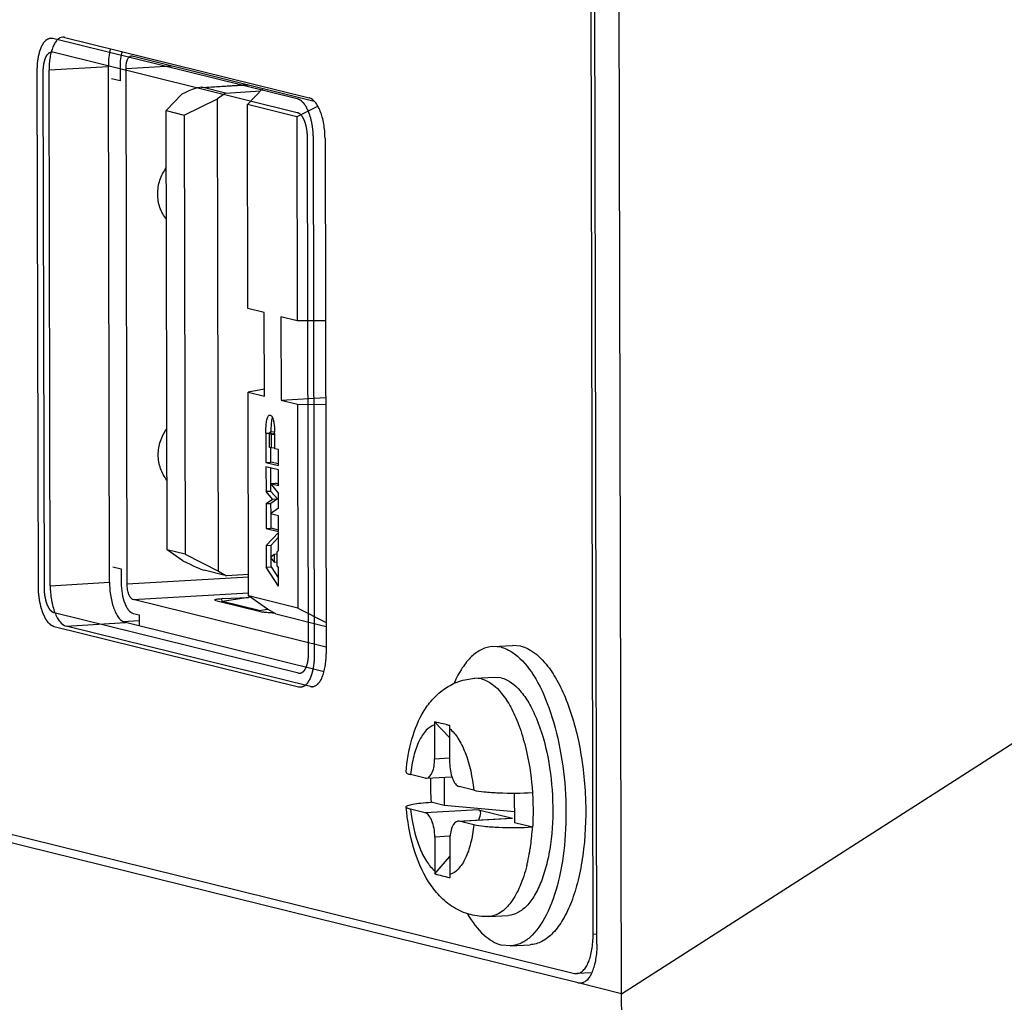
# Model space of a CAD drawing. Header units: millimetres. Extents: x 0 to 2731, y -3524 to -2222.
# Tile 106 of 221: x 1471 to 1493, y -2603 to -2581. Entities that reach past the tile are written whole.
import ezdxf

# ---------------------------------------------------------------- set-up
doc = ezdxf.new("R2010")
doc.units = ezdxf.units.MM
doc.header["$LTSCALE"] = 46.255
doc.layers.add('00_COMPONENTS', color=7, linetype='CONTINUOUS')

msp = doc.modelspace()

# ---------------------------------------------------------------- linework, layer by layer
at = {"layer": '00_COMPONENTS', "color": 7}
for p, q in [((1484.326, -2602.895), (1483.933, -2425.161)), ((1483.765, -2601.764), (1483.377, -2426.016)), ((1483.679, -2601.545), (1483.291, -2426.194)), ((1471.611, -2581.062), (1477.193, -2582.441)), ((1473.147, -2581.486), (1477.31, -2582.515)), ((1472.633, -2593.502), (1472.607, -2581.726)), ((1471.279, -2593.581), (1471.253, -2581.805)), ((1472.873, -2581.736), (1472.874, -2582.054)), ((1473.036, -2593.546), (1473.01, -2581.77)), ((1472.874, -2582.054), (1472.682, -2582.007)), ((1474.724, -2582.202), (1475.79, -2582.139)), ((1473.928, -2582.732), (1474.282, -2582.36)), ((1475.285, -2582.332), (1474.769, -2582.205)), ((1475.285, -2582.332), (1475.098, -2582.462)), ((1475.285, -2582.332), (1476.079, -2582.285)), ((1475.784, -2582.595), (1476.136, -2582.225)), ((1474.341, -2582.834), (1475.098, -2582.462)), ((1475.121, -2593.245), (1475.098, -2582.462)), ((1476.911, -2582.874), (1475.784, -2582.595)), ((1475.795, -2587.252), (1475.784, -2582.595)), ((1477.396, -2582.635), (1476.911, -2582.874)), ((1473.928, -2582.732), (1474.341, -2582.834)), ((1473.95, -2592.761), (1473.928, -2582.732)), ((1474.341, -2582.834), (1474.363, -2592.863)), ((1476.911, -2582.874), (1476.922, -2587.53)), ((1477.556, -2583.362), (1477.582, -2595.138)), ((1476.169, -2587.345), (1475.795, -2587.252)), ((1476.173, -2589.251), (1476.169, -2587.345)), ((1476.922, -2587.53), (1476.547, -2587.438)), ((1476.547, -2587.438), (1476.552, -2589.344)), ((1477.565, -2587.535), (1476.922, -2587.53)), ((1476.173, -2589.093), (1475.799, -2589.159)), ((1475.799, -2589.159), (1476.173, -2589.251)), ((1475.809, -2593.815), (1475.799, -2589.159)), ((1476.552, -2589.344), (1477.569, -2589.285)), ((1476.552, -2589.344), (1476.926, -2589.437)), ((1476.926, -2589.437), (1477.569, -2589.441)), ((1476.926, -2589.437), (1476.936, -2594.094)), ((1476.205, -2590.099), (1476.207, -2590.764)), ((1476.285, -2590.422), (1476.285, -2590.118)), ((1476.405, -2590.068), (1476.303, -2590.074)), ((1476.306, -2590.075), (1476.303, -2590.075)), ((1476.327, -2590.129), (1476.328, -2590.432)), ((1476.407, -2590.452), (1476.406, -2590.148)), ((1476.328, -2590.432), (1476.285, -2590.422)), ((1476.319, -2590.758), (1476.319, -2590.432)), ((1476.328, -2590.432), (1476.405, -2590.428)), ((1476.49, -2590.473), (1476.407, -2590.452)), ((1476.49, -2590.835), (1476.49, -2590.473)), ((1476.207, -2590.764), (1476.319, -2590.758)), ((1476.207, -2590.764), (1476.49, -2590.835)), ((1476.491, -2590.933), (1476.207, -2590.863)), ((1476.207, -2590.863), (1476.208, -2591.432)), ((1476.49, -2590.8), (1476.319, -2590.758)), ((1476.321, -2591.248), (1476.32, -2590.891)), ((1476.491, -2591.293), (1476.491, -2590.933)), ((1476.308, -2591.248), (1476.421, -2591.241)), ((1476.308, -2591.248), (1476.492, -2591.472)), ((1476.308, -2591.248), (1476.491, -2591.293)), ((1476.321, -2591.426), (1476.321, -2591.263)), ((1476.491, -2591.259), (1476.421, -2591.241)), ((1476.321, -2591.426), (1476.208, -2591.432)), ((1476.355, -2591.606), (1476.208, -2591.432)), ((1476.209, -2591.706), (1476.355, -2591.606)), ((1476.321, -2591.426), (1476.468, -2591.599)), ((1476.468, -2591.599), (1476.321, -2591.7)), ((1476.355, -2591.606), (1476.468, -2591.599)), ((1476.493, -2591.807), (1476.492, -2591.472)), ((1476.209, -2591.706), (1476.321, -2591.7)), ((1476.209, -2591.706), (1476.21, -2592.276)), ((1476.493, -2591.807), (1476.31, -2591.94)), ((1476.322, -2591.931), (1476.321, -2591.7)), ((1476.493, -2591.985), (1476.31, -2591.94)), ((1476.323, -2592.269), (1476.322, -2591.94)), ((1476.494, -2592.346), (1476.493, -2591.985)), ((1476.21, -2592.276), (1476.323, -2592.269)), ((1476.21, -2592.276), (1476.494, -2592.346)), ((1476.494, -2592.311), (1476.323, -2592.269)), ((1476.211, -2592.66), (1476.494, -2592.366)), ((1476.494, -2592.476), (1476.324, -2592.653)), ((1476.495, -2592.778), (1476.494, -2592.366)), ((1476.211, -2592.66), (1476.324, -2592.653)), ((1476.211, -2592.66), (1476.212, -2593.155)), ((1476.324, -2592.923), (1476.324, -2592.653)), ((1474.305, -2593.009), (1473.95, -2592.761)), ((1474.363, -2592.863), (1473.95, -2592.761)), ((1474.363, -2592.863), (1475.121, -2593.245)), ((1476.393, -2592.865), (1476.312, -2592.934)), ((1476.312, -2592.934), (1476.394, -2593.042)), ((1476.325, -2593.148), (1476.324, -2592.95)), ((1476.465, -2592.86), (1476.393, -2592.865)), ((1476.393, -2592.865), (1476.394, -2593.042)), ((1476.495, -2592.778), (1476.465, -2592.804)), ((1476.465, -2593.136), (1476.465, -2592.804)), ((1472.706, -2593.147), (1472.899, -2593.195)), ((1472.899, -2593.195), (1472.899, -2593.512)), ((1476.212, -2593.155), (1476.325, -2593.148)), ((1476.496, -2593.588), (1476.212, -2593.155)), ((1476.325, -2593.148), (1476.496, -2593.409)), ((1476.394, -2593.042), (1476.465, -2593.038)), ((1476.465, -2593.136), (1476.496, -2593.176)), ((1476.496, -2593.588), (1476.496, -2593.176)), ((1475.309, -2593.354), (1474.793, -2593.226)), ((1475.121, -2593.245), (1475.309, -2593.354)), ((1475.808, -2593.324), (1475.309, -2593.354)), ((1475.202, -2593.876), (1475.811, -2593.849)), ((1475.85, -2593.844), (1475.211, -2593.943)), ((1476.241, -2594.117), (1475.809, -2593.815)), ((1476.936, -2594.094), (1475.809, -2593.815)), ((1477.581, -2594.986), (1473.174, -2593.898)), ((1475.063, -2593.917), (1475.18, -2593.946)), ((1476.936, -2594.094), (1477.58, -2594.419)), ((1473.175, -2594.214), (1473.313, -2594.248)), ((1473.313, -2594.248), (1473.313, -2594.502)), ((1476.021, -2594.154), (1476.138, -2594.183)), ((1476.049, -2594.15), (1476.24, -2594.114)), ((1476.429, -2594.226), (1476.241, -2594.117)), ((1476.429, -2594.226), (1477.58, -2594.51)), ((1477.223, -2595.881), (1471.641, -2594.502)), ((1473.313, -2594.381), (1472.946, -2594.403)), ((1477.534, -2595.544), (1472.995, -2594.423)), ((1481.386, -2594.968), (1481.837, -2594.942)), ((1481.579, -2594.987), (1481.386, -2594.972)), ((1482.031, -2594.96), (1481.838, -2594.946)), ((1480.976, -2595.693), (1481.427, -2595.667)), ((1481.581, -2595.682), (1481.427, -2595.673)), ((1457.103, -2595.973), (1483.251, -2602.431)), ((1483.337, -2602.651), (1457.104, -2596.171)), ((1480.057, -2596.758), (1480.059, -2597.531)), ((1480.401, -2597.045), (1480.059, -2596.689)), ((1480.401, -2596.843), (1480.403, -2597.616)), ((1479.845, -2597.974), (1479.51, -2597.891)), ((1479.845, -2597.974), (1479.873, -2597.976)), ((1479.873, -2597.977), (1480.453, -2597.943)), ((1480.275, -2597.953), (1480.276, -2598.599)), ((1480.953, -2598.248), (1480.619, -2598.165)), ((1481.88, -2598.315), (1481.881, -2598.995)), ((1480.276, -2598.599), (1479.977, -2598.525)), ((1481.881, -2598.744), (1480.276, -2598.599)), ((1479.846, -2598.768), (1479.512, -2598.686)), ((1481.065, -2598.697), (1481.839, -2598.888)), ((1480.592, -2598.957), (1481.807, -2598.886)), ((1480.621, -2598.96), (1480.592, -2598.958)), ((1480.955, -2599.042), (1480.621, -2598.96)), ((1481.807, -2598.886), (1481.839, -2598.888)), ((1482.296, -2599.097), (1481.881, -2598.995)), ((1480.063, -2599.318), (1480.064, -2600.09)), ((1480.407, -2599.403), (1480.408, -2600.175)), ((1480.067, -2600.16), (1480.407, -2599.764)), ((1481.295, -2601.134), (1481.747, -2601.108)), ((1481.787, -2601.802), (1481.594, -2601.788)), ((1481.788, -2601.806), (1482.239, -2601.78)), ((1483.649, -2602.417), (1483.307, -2602.437))]:
    msp.add_line(p, q, dxfattribs=at)
at = {"layer": '00_COMPONENTS', "color": 4}
for p, q in [((1471.34, -2581.078), (1476.922, -2582.457)), ((1471.341, -2581.394), (1476.923, -2582.773)), ((1471.253, -2581.805), (1472.607, -2581.726)), ((1473.01, -2581.77), (1474.049, -2581.709)), ((1471.008, -2593.597), (1470.982, -2581.821)), ((1471.145, -2593.631), (1471.119, -2581.855)), ((1474.769, -2582.205), (1475.808, -2582.144)), ((1477.148, -2583.344), (1477.174, -2595.12)), ((1477.285, -2583.378), (1477.311, -2595.154)), ((1476.205, -2590.099), (1476.283, -2590.094)), ((1476.397, -2590.112), (1476.285, -2590.118)), ((1476.327, -2590.129), (1476.405, -2590.124)), ((1475.808, -2593.383), (1473.036, -2593.546)), ((1471.279, -2593.581), (1472.633, -2593.502)), ((1473.174, -2593.898), (1475.809, -2593.743)), ((1475.203, -2593.946), (1475.202, -2593.876)), ((1475.18, -2593.946), (1476.021, -2594.154)), ((1476.049, -2594.15), (1475.211, -2593.943)), ((1476.952, -2595.581), (1471.369, -2594.203)), ((1476.051, -2594.161), (1476.049, -2594.15)), ((1476.952, -2595.897), (1471.37, -2594.518)), ((1471.641, -2594.502), (1472.995, -2594.423)), ((1484.326, -2602.895), (1497.099, -2594.717)), ((1477.223, -2595.881), (1477.316, -2595.876)), ((1481.129, -2595.708), (1480.976, -2595.693)), ((1480.059, -2597.531), (1480.397, -2597.511)), ((1481.065, -2598.697), (1479.846, -2598.768)), ((1480.621, -2598.96), (1481.839, -2598.888)), ((1480.401, -2599.298), (1480.063, -2599.318)), ((1483.765, -2601.54), (1483.679, -2601.545)), ((1483.337, -2602.651), (1483.449, -2602.645)), ((1484.326, -2602.895), (1483.337, -2602.651))]:
    msp.add_line(p, q, dxfattribs=at)
at = {"layer": '00_COMPONENTS', "color": 7}
for centre, radius, start, end in [((1479.776, -2590.08), 3.458, 179.372, 179.9001), ((1473.508, -2590.142), 2.898, 1.3026, 1.4482), ((1473.302, -2590.146), 3.104, 0.8767, 1.2993), ((1472.754, -2590.154), 3.652, 0.0889, 0.8658), ((1475.166, -2593.658), 0.289, 272.6706, 278.8506), ((1476.003, -2593.908), 0.246, 274.1407, 280.8237), ((1476.359, -2592.095), 2.104, 270.0002, 270.6484), ((1481.213, -2596.756), 1.156, 176.6866, 180.1256), ((1478.95, -2602.172), 5.59, 74.9322, 75.7666), ((1481.557, -2596.841), 1.156, 176.6866, 180.1256), ((1486.268, -2598.111), 6.304, 178.793, 183.7608), ((1481.208, -2600.088), 1.144, 180.1219, 183.5844), ((1481.553, -2600.173), 1.144, 180.1219, 183.5844), ((1480.905, -2597.846), 2.449, 257.9425, 258.3435), ((1481.588, -2600.865), 0.985, 305.6448, 310.8911)]:
    msp.add_arc(centre, radius, start, end, dxfattribs=at)
at = {"layer": '00_COMPONENTS', "color": 4}
for centre, radius, start, end in [((1477.594, -2598.373), 4.675, 15.9243, 16.1427), ((1477.534, -2598.39), 4.737, 15.6399, 15.9241), ((1477.486, -2598.403), 4.788, 15.5138, 15.6402), ((1476.889, -2598.758), 5.417, 352.0873, 356.4046), ((1477.336, -2598.816), 4.966, 350.6848, 352.0387), ((1477.757, -2598.887), 4.539, 347.3339, 350.3791), ((1477.484, -2598.839), 4.816, 350.3631, 350.6798), ((1478.249, -2598.994), 4.036, 346.0091, 347.2861)]:
    msp.add_arc(centre, radius, start, end, dxfattribs=at)
at = {"layer": '00_COMPONENTS', "color": 7}
for centre, major_axis, ratio, start_param, end_param in [((1473.77, -2582.899), (1.03, 0.675), 0.170766, 0.157317, 0.942716), ((1473.791, -2592.649), (1.039, -0.577), 0.064186, -1.017798, -0.2324), ((1480.615, -2599.22), (0.478, 0.508), 0.279935, -0.726659, 0.156331)]:
    msp.add_ellipse(centre, major_axis=major_axis, ratio=ratio, start_param=start_param, end_param=end_param, dxfattribs=at)
for points, knots in [([(1471.564, -2581.058), (1471.542, -2581.059), (1471.496, -2581.072), (1471.435, -2581.119), (1471.382, -2581.19), (1471.336, -2581.283), (1471.3, -2581.394), (1471.272, -2581.521), (1471.256, -2581.66), (1471.253, -2581.756), (1471.253, -2581.805)], [0, 0, 0, 0, 0.075525, 0.160737, 0.261612, 0.38025, 0.516114, 0.667001, 0.829626, 1, 1, 1, 1]), ([(1471.611, -2581.062), (1471.607, -2581.061), (1471.592, -2581.058), (1471.576, -2581.057), (1471.564, -2581.058)], [0, 0, 0, 0, 0.25443, 1, 1, 1, 1]), ([(1472.655, -2581.32), (1472.638, -2581.383), (1472.614, -2581.518), (1472.607, -2581.655), (1472.607, -2581.726)], [0, 0, 0, 0, 0.478246, 1, 1, 1, 1]), ([(1472.922, -2581.386), (1472.905, -2581.439), (1472.88, -2581.555), (1472.873, -2581.674), (1472.873, -2581.736)], [0, 0, 0, 0, 0.471936, 1, 1, 1, 1]), ([(1473.01, -2581.77), (1473.01, -2581.733), (1473.014, -2581.68), (1473.028, -2581.613), (1473.042, -2581.571), (1473.06, -2581.535), (1473.084, -2581.502), (1473.112, -2581.486), (1473.129, -2581.485)], [0, 0, 0, 0, 0.333703, 0.485017, 0.621225, 0.740229, 0.841388, 1, 1, 1, 1]), ([(1477.556, -2583.362), (1477.555, -2583.307), (1477.551, -2583.198), (1477.53, -2583.039), (1477.497, -2582.888), (1477.453, -2582.751), (1477.407, -2582.651), (1477.365, -2582.582), (1477.31, -2582.507), (1477.248, -2582.455), (1477.193, -2582.441)], [0, 0, 0, 0, 0.158413, 0.315185, 0.465447, 0.604741, 0.729373, 0.785407, 0.836998, 1, 1, 1, 1]), ([(1473.933, -2585.213), (1473.869, -2585.134), (1473.768, -2584.949), (1473.717, -2584.635), (1473.768, -2584.317), (1473.867, -2584.124), (1473.931, -2584.039)], [0, 0, 0, 0, 0.241685, 0.491918, 0.746682, 1, 1, 1, 1]), ([(1476.205, -2590.099), (1476.205, -2590.049), (1476.206, -2589.956), (1476.216, -2589.847), (1476.23, -2589.773), (1476.244, -2589.731), (1476.261, -2589.698), (1476.282, -2589.686), (1476.291, -2589.686)], [0, 0, 0, 0, 0.341473, 0.630752, 0.751423, 0.852868, 0.933927, 1, 1, 1, 1]), ([(1476.342, -2589.773), (1476.332, -2589.813), (1476.322, -2589.903), (1476.319, -2589.993), (1476.318, -2590.043)], [0, 0, 0, 0, 0.44932, 1, 1, 1, 1]), ([(1476.32, -2589.694), (1476.323, -2589.695), (1476.333, -2589.703), (1476.341, -2589.713), (1476.346, -2589.721)], [0, 0, 0, 0, 0.235866, 1, 1, 1, 1]), ([(1476.354, -2589.734), (1476.352, -2589.737), (1476.348, -2589.75), (1476.344, -2589.763), (1476.342, -2589.773)], [0, 0, 0, 0, 0.234686, 1, 1, 1, 1]), ([(1476.346, -2589.721), (1476.358, -2589.741), (1476.376, -2589.789), (1476.398, -2589.905), (1476.403, -2590.001), (1476.405, -2590.068)], [0, 0, 0, 0, 0.192325, 0.428029, 1, 1, 1, 1]), ([(1473.946, -2591.17), (1473.882, -2591.092), (1473.781, -2590.907), (1473.73, -2590.593), (1473.781, -2590.274), (1473.88, -2590.081), (1473.944, -2589.996)], [0, 0, 0, 0, 0.241685, 0.491918, 0.746682, 1, 1, 1, 1]), ([(1476.303, -2590.074), (1476.297, -2590.075), (1476.285, -2590.092), (1476.285, -2590.108), (1476.285, -2590.118)], [0, 0, 0, 0, 0.370701, 1, 1, 1, 1]), ([(1476.327, -2590.129), (1476.327, -2590.116), (1476.324, -2590.098), (1476.313, -2590.077), (1476.306, -2590.075)], [0, 0, 0, 0, 0.609831, 1, 1, 1, 1]), ([(1476.397, -2590.112), (1476.397, -2590.108), (1476.398, -2590.096), (1476.401, -2590.083), (1476.405, -2590.076)], [0, 0, 0, 0, 0.286207, 1, 1, 1, 1]), ([(1471.279, -2593.581), (1471.279, -2593.636), (1471.284, -2593.745), (1471.304, -2593.905), (1471.337, -2594.056), (1471.381, -2594.192), (1471.427, -2594.293), (1471.469, -2594.362), (1471.525, -2594.436), (1471.586, -2594.489), (1471.641, -2594.502)], [0, 0, 0, 0, 0.158413, 0.315185, 0.465447, 0.604741, 0.729373, 0.785407, 0.836998, 1, 1, 1, 1]), ([(1472.633, -2593.502), (1472.633, -2593.557), (1472.638, -2593.666), (1472.658, -2593.825), (1472.691, -2593.976), (1472.735, -2594.113), (1472.782, -2594.213), (1472.823, -2594.282), (1472.879, -2594.357), (1472.94, -2594.409), (1472.995, -2594.423)], [0, 0, 0, 0, 0.158413, 0.315185, 0.465447, 0.604741, 0.729373, 0.785407, 0.836998, 1, 1, 1, 1]), ([(1472.899, -2593.512), (1472.9, -2593.595), (1472.913, -2593.754), (1472.961, -2593.941), (1473.018, -2594.067), (1473.075, -2594.153), (1473.134, -2594.203), (1473.175, -2594.214)], [0, 0, 0, 0, 0.315169, 0.604554, 0.729279, 0.836858, 1, 1, 1, 1]), ([(1473.174, -2593.898), (1473.154, -2593.893), (1473.111, -2593.856), (1473.071, -2593.775), (1473.043, -2593.668), (1473.036, -2593.588), (1473.036, -2593.546)], [0, 0, 0, 0, 0.163266, 0.395037, 0.684591, 1, 1, 1, 1]), ([(1475.038, -2593.905), (1475.038, -2593.903), (1475.042, -2593.899), (1475.057, -2593.893), (1475.09, -2593.886), (1475.14, -2593.88), (1475.18, -2593.877), (1475.202, -2593.876)], [0, 0, 0, 0, 0.0317, 0.08906, 0.29304, 0.605732, 1, 1, 1, 1]), ([(1475.063, -2593.917), (1475.057, -2593.916), (1475.048, -2593.914), (1475.038, -2593.908), (1475.038, -2593.905)], [0, 0, 0, 0, 0.680276, 1, 1, 1, 1]), ([(1476.359, -2594.199), (1476.315, -2594.199), (1476.254, -2594.198), (1476.181, -2594.191), (1476.15, -2594.186), (1476.138, -2594.183)], [0, 0, 0, 0, 0.589351, 0.826185, 1, 1, 1, 1]), ([(1481.386, -2594.969), (1481.301, -2594.974), (1481.122, -2595.024), (1480.883, -2595.2), (1480.672, -2595.466), (1480.558, -2595.682), (1480.505, -2595.801)], [0, 0, 0, 0, 0.201382, 0.426648, 0.69096, 1, 1, 1, 1]), ([(1481.579, -2594.987), (1481.596, -2594.991), (1481.666, -2595.011), (1481.733, -2595.041), (1481.78, -2595.069)], [0, 0, 0, 0, 0.240403, 1, 1, 1, 1]), ([(1482.031, -2594.96), (1482.243, -2595.012), (1482.545, -2595.262), (1482.84, -2595.695), (1483.144, -2596.322), (1483.406, -2597.267), (1483.539, -2598.489), (1483.493, -2599.524), (1483.35, -2600.289), (1483.201, -2600.78), (1483.012, -2601.189), (1482.788, -2601.504), (1482.53, -2601.714), (1482.332, -2601.774), (1482.239, -2601.779)], [0, 0, 0, 0, 0.084476, 0.13969, 0.203522, 0.35207, 0.515835, 0.676322, 0.749731, 0.816023, 0.873845, 0.922863, 0.963934, 1, 1, 1, 1]), ([(1477.27, -2595.886), (1477.292, -2595.884), (1477.338, -2595.871), (1477.399, -2595.824), (1477.452, -2595.753), (1477.498, -2595.661), (1477.535, -2595.55), (1477.562, -2595.422), (1477.578, -2595.284), (1477.582, -2595.187), (1477.582, -2595.138)], [0, 0, 0, 0, 0.075525, 0.160737, 0.261612, 0.38025, 0.516114, 0.667001, 0.829626, 1, 1, 1, 1]), ([(1481.886, -2595.138), (1482.059, -2595.265), (1482.374, -2595.656), (1482.71, -2596.401), (1482.95, -2597.323), (1483.071, -2598.342), (1483.06, -2599.364), (1482.919, -2600.298), (1482.664, -2601.06), (1482.391, -2601.472), (1482.233, -2601.609)], [0, 0, 0, 0, 0.092653, 0.211698, 0.351769, 0.503019, 0.65382, 0.792514, 0.909543, 1, 1, 1, 1]), ([(1477.223, -2595.881), (1477.227, -2595.882), (1477.242, -2595.886), (1477.259, -2595.886), (1477.27, -2595.886)], [0, 0, 0, 0, 0.25443, 1, 1, 1, 1]), ([(1479.409, -2597.838), (1479.429, -2597.583), (1479.51, -2597.096), (1479.737, -2596.524), (1480.023, -2596.148), (1480.29, -2595.914), (1480.612, -2595.75), (1480.852, -2595.703), (1480.973, -2595.695)], [0, 0, 0, 0, 0.264627, 0.509149, 0.629042, 0.750701, 0.874138, 1, 1, 1, 1]), ([(1481.581, -2595.682), (1481.75, -2595.723), (1481.989, -2595.922), (1482.225, -2596.266), (1482.466, -2596.765), (1482.675, -2597.517), (1482.781, -2598.489), (1482.744, -2599.312), (1482.631, -2599.921), (1482.512, -2600.312), (1482.362, -2600.637), (1482.184, -2600.888), (1481.978, -2601.054), (1481.821, -2601.102), (1481.747, -2601.107)], [0, 0, 0, 0, 0.084429, 0.139639, 0.203519, 0.352007, 0.515801, 0.67626, 0.749704, 0.815935, 0.873805, 0.922857, 0.963941, 1, 1, 1, 1]), ([(1480.324, -2596.753), (1480.302, -2596.748), (1480.214, -2596.726), (1480.125, -2596.704), (1480.059, -2596.689)], [0, 0, 0, 0, 0.253208, 1, 1, 1, 1]), ([(1479.873, -2597.977), (1479.935, -2597.973), (1480.014, -2597.854), (1480.05, -2597.696), (1480.059, -2597.588), (1480.059, -2597.531)], [0, 0, 0, 0, 0.36967, 0.661908, 1, 1, 1, 1]), ([(1480.403, -2597.616), (1480.403, -2597.681), (1480.413, -2597.805), (1480.457, -2597.973), (1480.52, -2598.1), (1480.586, -2598.157), (1480.619, -2598.165)], [0, 0, 0, 0, 0.315017, 0.605073, 0.836829, 1, 1, 1, 1]), ([(1479.409, -2597.838), (1479.408, -2597.85), (1479.45, -2597.877), (1479.484, -2597.885), (1479.51, -2597.891)], [0, 0, 0, 0, 0.314423, 1, 1, 1, 1]), ([(1480.953, -2598.248), (1481.03, -2598.267), (1481.22, -2598.291), (1481.667, -2598.321), (1482.037, -2598.318), (1482.294, -2598.303)], [0, 0, 0, 0, 0.175862, 0.426317, 1, 1, 1, 1]), ([(1482.294, -2598.303), (1482.298, -2598.37), (1482.311, -2598.634), (1482.308, -2598.9), (1482.296, -2599.097)], [0, 0, 0, 0, 0.252409, 1, 1, 1, 1]), ([(1479.411, -2598.634), (1479.41, -2598.628), (1479.422, -2598.612), (1479.472, -2598.589), (1479.582, -2598.563), (1479.759, -2598.54), (1479.899, -2598.529), (1479.977, -2598.525)], [0, 0, 0, 0, 0.031943, 0.087337, 0.286788, 0.598442, 1, 1, 1, 1]), ([(1481.293, -2601.134), (1481.152, -2601.142), (1480.867, -2601.11), (1480.48, -2600.941), (1480.161, -2600.672), (1479.82, -2600.226), (1479.54, -2599.537), (1479.437, -2598.945), (1479.411, -2598.634)], [0, 0, 0, 0, 0.123222, 0.244109, 0.362408, 0.481117, 0.728829, 1, 1, 1, 1]), ([(1479.512, -2598.686), (1479.487, -2598.679), (1479.453, -2598.671), (1479.412, -2598.647), (1479.411, -2598.634)], [0, 0, 0, 0, 0.675012, 1, 1, 1, 1]), ([(1480.063, -2599.318), (1480.062, -2599.253), (1480.052, -2599.128), (1480.008, -2598.96), (1479.945, -2598.834), (1479.879, -2598.776), (1479.846, -2598.768)], [0, 0, 0, 0, 0.315017, 0.605073, 0.836829, 1, 1, 1, 1]), ([(1480.592, -2598.957), (1480.53, -2598.961), (1480.451, -2599.08), (1480.416, -2599.237), (1480.407, -2599.346), (1480.407, -2599.403)], [0, 0, 0, 0, 0.36967, 0.661908, 1, 1, 1, 1]), ([(1482.296, -2599.097), (1482.039, -2599.112), (1481.669, -2599.115), (1481.222, -2599.086), (1481.032, -2599.061), (1480.955, -2599.042)], [0, 0, 0, 0, 0.573692, 0.824143, 1, 1, 1, 1]), ([(1480.067, -2600.16), (1480.12, -2600.175), (1480.229, -2600.202), (1480.339, -2600.229), (1480.394, -2600.241)], [0, 0, 0, 0, 0.496738, 1, 1, 1, 1]), ([(1480.812, -2601.077), (1480.915, -2601.252), (1481.128, -2601.545), (1481.443, -2601.751), (1481.594, -2601.788)], [0, 0, 0, 0, 0.565462, 1, 1, 1, 1]), ([(1482.162, -2601.665), (1482.133, -2601.686), (1482.019, -2601.758), (1481.886, -2601.8), (1481.788, -2601.806)], [0, 0, 0, 0, 0.266436, 1, 1, 1, 1]), ([(1483.307, -2602.437), (1483.333, -2602.435), (1483.388, -2602.419), (1483.46, -2602.363), (1483.524, -2602.279), (1483.579, -2602.168), (1483.623, -2602.035), (1483.655, -2601.884), (1483.675, -2601.718), (1483.679, -2601.603), (1483.679, -2601.545)], [0, 0, 0, 0, 0.075525, 0.160737, 0.261612, 0.38025, 0.516114, 0.667001, 0.829626, 1, 1, 1, 1]), ([(1483.765, -2601.764), (1483.765, -2601.823), (1483.761, -2601.938), (1483.741, -2602.104), (1483.709, -2602.255), (1483.665, -2602.388), (1483.611, -2602.498), (1483.547, -2602.583), (1483.475, -2602.639), (1483.42, -2602.655), (1483.394, -2602.657)], [0, 0, 0, 0, 0.170374, 0.332999, 0.483886, 0.61975, 0.738388, 0.839263, 0.924475, 1, 1, 1, 1]), ([(1483.251, -2602.431), (1483.255, -2602.432), (1483.274, -2602.436), (1483.293, -2602.438), (1483.307, -2602.437)], [0, 0, 0, 0, 0.254437, 1, 1, 1, 1]), ([(1483.394, -2602.657), (1483.389, -2602.657), (1483.37, -2602.657), (1483.351, -2602.655), (1483.337, -2602.651)], [0, 0, 0, 0, 0.247387, 1, 1, 1, 1]), ([(1492.282, -2613.909), (1491.717, -2613.77), (1490.606, -2613.385), (1489.064, -2612.516), (1487.684, -2611.375), (1486.502, -2609.995), (1485.55, -2608.413), (1484.852, -2606.67), (1484.424, -2604.814), (1484.328, -2603.537), (1484.326, -2602.895)], [0, 0, 0, 0, 0.119471, 0.239691, 0.361319, 0.484847, 0.61055, 0.738468, 0.868414, 1, 1, 1, 1])]:
    msp.add_open_spline(points, degree=3, knots=knots, dxfattribs=at)
at = {"layer": '00_COMPONENTS', "color": 4}
for points, knots in [([(1470.982, -2581.821), (1470.982, -2581.808), (1470.983, -2581.781), (1470.985, -2581.748), (1470.986, -2581.721), (1470.987, -2581.701), (1470.987, -2581.685), (1470.988, -2581.673), (1470.988, -2581.666), (1470.988, -2581.661), (1470.989, -2581.657), (1470.99, -2581.65), (1470.991, -2581.639), (1470.994, -2581.617), (1470.997, -2581.592), (1471.001, -2581.567), (1471.003, -2581.548), (1471.005, -2581.533), (1471.007, -2581.522), (1471.008, -2581.516), (1471.008, -2581.511), (1471.009, -2581.507), (1471.011, -2581.501), (1471.013, -2581.491), (1471.016, -2581.477), (1471.021, -2581.46), (1471.025, -2581.443), (1471.029, -2581.426), (1471.033, -2581.409), (1471.036, -2581.395), (1471.039, -2581.385), (1471.04, -2581.38), (1471.041, -2581.375), (1471.042, -2581.372), (1471.044, -2581.367), (1471.048, -2581.359), (1471.052, -2581.346), (1471.058, -2581.332), (1471.063, -2581.317), (1471.069, -2581.303), (1471.074, -2581.29), (1471.078, -2581.281), (1471.08, -2581.273), (1471.083, -2581.267), (1471.084, -2581.263), (1471.085, -2581.261), (1471.086, -2581.259), (1471.087, -2581.257), (1471.088, -2581.256), (1471.09, -2581.252), (1471.093, -2581.248), (1471.096, -2581.242), (1471.101, -2581.235), (1471.106, -2581.225), (1471.113, -2581.214), (1471.12, -2581.203), (1471.125, -2581.193), (1471.13, -2581.186), (1471.133, -2581.18), (1471.136, -2581.176), (1471.138, -2581.172), (1471.139, -2581.171), (1471.14, -2581.169), (1471.141, -2581.168), (1471.142, -2581.167), (1471.145, -2581.165), (1471.148, -2581.162), (1471.152, -2581.158), (1471.157, -2581.153), (1471.163, -2581.146), (1471.171, -2581.139), (1471.179, -2581.131), (1471.185, -2581.124), (1471.19, -2581.119), (1471.194, -2581.115), (1471.197, -2581.112), (1471.2, -2581.11), (1471.201, -2581.109), (1471.202, -2581.108), (1471.203, -2581.107), (1471.204, -2581.107), (1471.207, -2581.106), (1471.21, -2581.104), (1471.215, -2581.102), (1471.22, -2581.099), (1471.227, -2581.096), (1471.236, -2581.092), (1471.244, -2581.088), (1471.251, -2581.085), (1471.257, -2581.083), (1471.261, -2581.081), (1471.264, -2581.079), (1471.267, -2581.078), (1471.268, -2581.077), (1471.269, -2581.077), (1471.27, -2581.077), (1471.272, -2581.077), (1471.274, -2581.077), (1471.278, -2581.077), (1471.282, -2581.077), (1471.288, -2581.077), (1471.296, -2581.077), (1471.308, -2581.078), (1471.323, -2581.078), (1471.334, -2581.078), (1471.34, -2581.078)], [0, 0, 0, 0, 0.03125, 0.0625, 0.078125, 0.09375, 0.109375, 0.117188, 0.121094, 0.125, 0.128906, 0.132812, 0.140625, 0.15625, 0.1875, 0.203125, 0.21875, 0.234375, 0.242188, 0.246094, 0.25, 0.253906, 0.257812, 0.265625, 0.28125, 0.296875, 0.3125, 0.328125, 0.34375, 0.359375, 0.367188, 0.371094, 0.375, 0.378906, 0.382812, 0.390625, 0.40625, 0.421875, 0.4375, 0.453125, 0.46875, 0.476562, 0.484375, 0.492188, 0.496094, 0.498047, 0.5, 0.501953, 0.503906, 0.507812, 0.515625, 0.523438, 0.53125, 0.546875, 0.5625, 0.578125, 0.59375, 0.601562, 0.609375, 0.617188, 0.621094, 0.623047, 0.625, 0.626953, 0.628906, 0.632812, 0.640625, 0.648438, 0.65625, 0.671875, 0.6875, 0.703125, 0.71875, 0.726562, 0.734375, 0.742188, 0.746094, 0.748047, 0.75, 0.751953, 0.753906, 0.757812, 0.765625, 0.773438, 0.78125, 0.796875, 0.8125, 0.828125, 0.84375, 0.851562, 0.859375, 0.867188, 0.871094, 0.873047, 0.875, 0.876953, 0.878906, 0.882812, 0.890625, 0.898438, 0.90625, 0.921875, 0.9375, 0.96875, 1, 1, 1, 1]), ([(1471.119, -2581.855), (1471.119, -2581.847), (1471.12, -2581.83), (1471.121, -2581.805), (1471.121, -2581.785), (1471.122, -2581.77), (1471.122, -2581.762), (1471.122, -2581.756), (1471.123, -2581.75), (1471.124, -2581.742), (1471.126, -2581.728), (1471.129, -2581.709), (1471.131, -2581.69), (1471.133, -2581.676), (1471.134, -2581.669), (1471.135, -2581.665), (1471.135, -2581.662), (1471.136, -2581.66), (1471.136, -2581.656), (1471.138, -2581.65), (1471.141, -2581.638), (1471.145, -2581.62), (1471.149, -2581.603), (1471.152, -2581.591), (1471.154, -2581.585), (1471.155, -2581.581), (1471.155, -2581.578), (1471.156, -2581.576), (1471.157, -2581.573), (1471.159, -2581.568), (1471.163, -2581.557), (1471.168, -2581.545), (1471.173, -2581.533), (1471.176, -2581.524), (1471.179, -2581.517), (1471.181, -2581.511), (1471.182, -2581.508), (1471.183, -2581.506), (1471.184, -2581.504), (1471.186, -2581.502), (1471.188, -2581.498), (1471.192, -2581.492), (1471.196, -2581.485), (1471.2, -2581.478), (1471.204, -2581.471), (1471.208, -2581.464), (1471.212, -2581.459), (1471.214, -2581.454), (1471.216, -2581.452), (1471.217, -2581.45), (1471.218, -2581.449), (1471.22, -2581.448), (1471.222, -2581.445), (1471.226, -2581.441), (1471.231, -2581.436), (1471.236, -2581.431), (1471.241, -2581.427), (1471.246, -2581.422), (1471.25, -2581.418), (1471.252, -2581.415), (1471.254, -2581.414), (1471.255, -2581.412), (1471.256, -2581.412), (1471.258, -2581.411), (1471.261, -2581.409), (1471.266, -2581.407), (1471.271, -2581.405), (1471.276, -2581.403), (1471.281, -2581.4), (1471.286, -2581.398), (1471.291, -2581.396), (1471.294, -2581.394), (1471.296, -2581.394), (1471.297, -2581.393), (1471.298, -2581.393), (1471.3, -2581.393), (1471.303, -2581.393), (1471.308, -2581.393), (1471.313, -2581.393), (1471.321, -2581.394), (1471.33, -2581.394), (1471.337, -2581.394), (1471.341, -2581.394)], [0, 0, 0, 0, 0.03125, 0.0625, 0.09375, 0.109375, 0.117188, 0.125, 0.132812, 0.140625, 0.15625, 0.1875, 0.21875, 0.234375, 0.242188, 0.246094, 0.25, 0.253906, 0.257812, 0.265625, 0.28125, 0.3125, 0.34375, 0.359375, 0.367188, 0.371094, 0.375, 0.378906, 0.382812, 0.390625, 0.40625, 0.4375, 0.453125, 0.46875, 0.484375, 0.492188, 0.496094, 0.5, 0.503906, 0.507812, 0.515625, 0.53125, 0.546875, 0.5625, 0.578125, 0.59375, 0.609375, 0.617188, 0.621094, 0.625, 0.628906, 0.632812, 0.640625, 0.65625, 0.671875, 0.6875, 0.703125, 0.71875, 0.734375, 0.742188, 0.746094, 0.75, 0.753906, 0.757812, 0.765625, 0.78125, 0.796875, 0.8125, 0.828125, 0.84375, 0.859375, 0.867188, 0.871094, 0.875, 0.878906, 0.882812, 0.890625, 0.90625, 0.921875, 0.9375, 0.96875, 1, 1, 1, 1]), ([(1476.922, -2582.457), (1476.928, -2582.46), (1476.94, -2582.465), (1476.955, -2582.472), (1476.966, -2582.478), (1476.974, -2582.481), (1476.979, -2582.484), (1476.984, -2582.486), (1476.987, -2582.488), (1476.99, -2582.489), (1476.991, -2582.49), (1476.993, -2582.49), (1476.994, -2582.491), (1476.995, -2582.492), (1476.997, -2582.495), (1477.001, -2582.498), (1477.005, -2582.502), (1477.011, -2582.507), (1477.018, -2582.514), (1477.026, -2582.522), (1477.035, -2582.53), (1477.042, -2582.536), (1477.047, -2582.542), (1477.052, -2582.546), (1477.055, -2582.549), (1477.058, -2582.551), (1477.059, -2582.553), (1477.06, -2582.554), (1477.061, -2582.555), (1477.062, -2582.557), (1477.065, -2582.56), (1477.068, -2582.565), (1477.072, -2582.571), (1477.077, -2582.578), (1477.083, -2582.588), (1477.091, -2582.599), (1477.099, -2582.611), (1477.105, -2582.62), (1477.111, -2582.628), (1477.114, -2582.634), (1477.118, -2582.639), (1477.12, -2582.642), (1477.121, -2582.644), (1477.122, -2582.645), (1477.123, -2582.647), (1477.124, -2582.65), (1477.126, -2582.654), (1477.129, -2582.66), (1477.133, -2582.667), (1477.137, -2582.677), (1477.143, -2582.69), (1477.15, -2582.704), (1477.157, -2582.719), (1477.164, -2582.734), (1477.17, -2582.746), (1477.174, -2582.755), (1477.176, -2582.76), (1477.178, -2582.763), (1477.179, -2582.768), (1477.181, -2582.774), (1477.184, -2582.784), (1477.189, -2582.798), (1477.195, -2582.815), (1477.2, -2582.832), (1477.206, -2582.849), (1477.212, -2582.866), (1477.216, -2582.88), (1477.22, -2582.89), (1477.221, -2582.896), (1477.223, -2582.9), (1477.224, -2582.905), (1477.225, -2582.911), (1477.228, -2582.922), (1477.231, -2582.938), (1477.235, -2582.957), (1477.241, -2582.982), (1477.247, -2583.007), (1477.251, -2583.029), (1477.254, -2583.04), (1477.255, -2583.047), (1477.256, -2583.051), (1477.257, -2583.056), (1477.258, -2583.063), (1477.259, -2583.075), (1477.262, -2583.092), (1477.264, -2583.112), (1477.268, -2583.138), (1477.271, -2583.165), (1477.274, -2583.188), (1477.276, -2583.2), (1477.277, -2583.207), (1477.277, -2583.212), (1477.277, -2583.217), (1477.278, -2583.224), (1477.278, -2583.236), (1477.279, -2583.253), (1477.28, -2583.274), (1477.281, -2583.302), (1477.283, -2583.336), (1477.284, -2583.364), (1477.285, -2583.378)], [0, 0, 0, 0, 0.03125, 0.0625, 0.078125, 0.09375, 0.101562, 0.109375, 0.117188, 0.121094, 0.123047, 0.125, 0.126953, 0.128906, 0.132812, 0.140625, 0.148438, 0.15625, 0.171875, 0.1875, 0.203125, 0.21875, 0.226562, 0.234375, 0.242188, 0.246094, 0.248047, 0.25, 0.251953, 0.253906, 0.257812, 0.265625, 0.273438, 0.28125, 0.296875, 0.3125, 0.328125, 0.34375, 0.351562, 0.359375, 0.367188, 0.371094, 0.373047, 0.375, 0.376953, 0.378906, 0.382812, 0.390625, 0.398438, 0.40625, 0.421875, 0.4375, 0.453125, 0.46875, 0.484375, 0.492188, 0.496094, 0.5, 0.503906, 0.507812, 0.515625, 0.53125, 0.546875, 0.5625, 0.578125, 0.59375, 0.609375, 0.617188, 0.621094, 0.625, 0.628906, 0.632812, 0.640625, 0.65625, 0.671875, 0.6875, 0.71875, 0.734375, 0.742188, 0.746094, 0.75, 0.753906, 0.757812, 0.765625, 0.78125, 0.796875, 0.8125, 0.84375, 0.859375, 0.867188, 0.871094, 0.875, 0.878906, 0.882812, 0.890625, 0.90625, 0.921875, 0.9375, 0.96875, 1, 1, 1, 1]), ([(1476.923, -2582.773), (1476.927, -2582.774), (1476.934, -2582.778), (1476.943, -2582.782), (1476.95, -2582.786), (1476.956, -2582.788), (1476.96, -2582.79), (1476.963, -2582.792), (1476.965, -2582.793), (1476.967, -2582.793), (1476.968, -2582.795), (1476.97, -2582.796), (1476.973, -2582.799), (1476.977, -2582.803), (1476.982, -2582.808), (1476.988, -2582.813), (1476.993, -2582.818), (1476.998, -2582.823), (1477.002, -2582.827), (1477.005, -2582.83), (1477.007, -2582.831), (1477.009, -2582.833), (1477.01, -2582.835), (1477.011, -2582.837), (1477.014, -2582.841), (1477.018, -2582.847), (1477.023, -2582.854), (1477.028, -2582.861), (1477.033, -2582.868), (1477.037, -2582.875), (1477.041, -2582.881), (1477.044, -2582.885), (1477.046, -2582.888), (1477.047, -2582.889), (1477.048, -2582.892), (1477.05, -2582.895), (1477.052, -2582.9), (1477.056, -2582.908), (1477.06, -2582.917), (1477.066, -2582.929), (1477.072, -2582.942), (1477.077, -2582.952), (1477.079, -2582.958), (1477.081, -2582.961), (1477.082, -2582.963), (1477.083, -2582.966), (1477.084, -2582.969), (1477.086, -2582.975), (1477.09, -2582.988), (1477.096, -2583.005), (1477.101, -2583.023), (1477.105, -2583.035), (1477.108, -2583.042), (1477.11, -2583.048), (1477.111, -2583.054), (1477.113, -2583.061), (1477.116, -2583.075), (1477.12, -2583.095), (1477.124, -2583.114), (1477.127, -2583.128), (1477.129, -2583.136), (1477.13, -2583.141), (1477.131, -2583.148), (1477.132, -2583.156), (1477.134, -2583.171), (1477.137, -2583.191), (1477.14, -2583.212), (1477.141, -2583.227), (1477.142, -2583.235), (1477.143, -2583.241), (1477.144, -2583.248), (1477.144, -2583.256), (1477.145, -2583.271), (1477.146, -2583.293), (1477.147, -2583.318), (1477.148, -2583.336), (1477.148, -2583.344)], [0, 0, 0, 0, 0.03125, 0.0625, 0.078125, 0.09375, 0.109375, 0.117188, 0.121094, 0.125, 0.128906, 0.132812, 0.140625, 0.15625, 0.171875, 0.1875, 0.203125, 0.21875, 0.234375, 0.242188, 0.246094, 0.25, 0.253906, 0.257812, 0.265625, 0.28125, 0.296875, 0.3125, 0.328125, 0.34375, 0.359375, 0.367188, 0.371094, 0.375, 0.378906, 0.382812, 0.390625, 0.40625, 0.421875, 0.4375, 0.46875, 0.484375, 0.492188, 0.496094, 0.5, 0.503906, 0.507812, 0.515625, 0.53125, 0.5625, 0.59375, 0.609375, 0.617188, 0.625, 0.632812, 0.640625, 0.65625, 0.6875, 0.71875, 0.734375, 0.742188, 0.75, 0.757812, 0.765625, 0.78125, 0.8125, 0.84375, 0.859375, 0.867188, 0.875, 0.882812, 0.890625, 0.90625, 0.9375, 0.96875, 1, 1, 1, 1]), ([(1471.37, -2594.518), (1471.364, -2594.516), (1471.353, -2594.51), (1471.338, -2594.503), (1471.326, -2594.498), (1471.319, -2594.494), (1471.313, -2594.491), (1471.309, -2594.489), (1471.305, -2594.488), (1471.303, -2594.486), (1471.301, -2594.486), (1471.3, -2594.485), (1471.299, -2594.484), (1471.298, -2594.483), (1471.295, -2594.481), (1471.292, -2594.477), (1471.287, -2594.473), (1471.282, -2594.468), (1471.275, -2594.461), (1471.266, -2594.453), (1471.258, -2594.446), (1471.251, -2594.439), (1471.245, -2594.434), (1471.241, -2594.43), (1471.237, -2594.426), (1471.235, -2594.424), (1471.234, -2594.423), (1471.233, -2594.422), (1471.232, -2594.42), (1471.23, -2594.418), (1471.228, -2594.415), (1471.225, -2594.41), (1471.221, -2594.404), (1471.216, -2594.397), (1471.209, -2594.387), (1471.201, -2594.376), (1471.194, -2594.364), (1471.187, -2594.355), (1471.182, -2594.347), (1471.178, -2594.342), (1471.175, -2594.337), (1471.173, -2594.333), (1471.171, -2594.331), (1471.17, -2594.33), (1471.169, -2594.328), (1471.168, -2594.326), (1471.166, -2594.321), (1471.163, -2594.315), (1471.16, -2594.308), (1471.155, -2594.298), (1471.149, -2594.286), (1471.142, -2594.271), (1471.136, -2594.256), (1471.129, -2594.241), (1471.123, -2594.229), (1471.119, -2594.22), (1471.116, -2594.215), (1471.115, -2594.212), (1471.113, -2594.207), (1471.111, -2594.202), (1471.108, -2594.192), (1471.103, -2594.178), (1471.098, -2594.161), (1471.092, -2594.143), (1471.087, -2594.126), (1471.081, -2594.109), (1471.076, -2594.095), (1471.073, -2594.085), (1471.071, -2594.079), (1471.07, -2594.075), (1471.069, -2594.07), (1471.067, -2594.064), (1471.065, -2594.053), (1471.061, -2594.037), (1471.057, -2594.018), (1471.052, -2593.993), (1471.046, -2593.968), (1471.041, -2593.946), (1471.039, -2593.935), (1471.037, -2593.929), (1471.036, -2593.924), (1471.036, -2593.919), (1471.035, -2593.912), (1471.033, -2593.9), (1471.031, -2593.884), (1471.028, -2593.864), (1471.025, -2593.837), (1471.021, -2593.81), (1471.018, -2593.787), (1471.017, -2593.775), (1471.016, -2593.768), (1471.015, -2593.764), (1471.015, -2593.758), (1471.015, -2593.751), (1471.014, -2593.739), (1471.013, -2593.722), (1471.012, -2593.701), (1471.011, -2593.673), (1471.01, -2593.639), (1471.008, -2593.611), (1471.008, -2593.597)], [0, 0, 0, 0, 0.03125, 0.0625, 0.078125, 0.09375, 0.101562, 0.109375, 0.117188, 0.121094, 0.123047, 0.125, 0.126953, 0.128906, 0.132812, 0.140625, 0.148438, 0.15625, 0.171875, 0.1875, 0.203125, 0.21875, 0.226562, 0.234375, 0.242188, 0.246094, 0.248047, 0.25, 0.251953, 0.253906, 0.257812, 0.265625, 0.273438, 0.28125, 0.296875, 0.3125, 0.328125, 0.34375, 0.351562, 0.359375, 0.367188, 0.371094, 0.373047, 0.375, 0.376953, 0.378906, 0.382812, 0.390625, 0.398438, 0.40625, 0.421875, 0.4375, 0.453125, 0.46875, 0.484375, 0.492188, 0.496094, 0.5, 0.503906, 0.507812, 0.515625, 0.53125, 0.546875, 0.5625, 0.578125, 0.59375, 0.609375, 0.617188, 0.621094, 0.625, 0.628906, 0.632812, 0.640625, 0.65625, 0.671875, 0.6875, 0.71875, 0.734375, 0.742188, 0.746094, 0.75, 0.753906, 0.757812, 0.765625, 0.78125, 0.796875, 0.8125, 0.84375, 0.859375, 0.867188, 0.871094, 0.875, 0.878906, 0.882812, 0.890625, 0.90625, 0.921875, 0.9375, 0.96875, 1, 1, 1, 1]), ([(1471.369, -2594.203), (1471.366, -2594.201), (1471.358, -2594.197), (1471.349, -2594.193), (1471.342, -2594.19), (1471.337, -2594.187), (1471.332, -2594.185), (1471.329, -2594.184), (1471.327, -2594.183), (1471.326, -2594.182), (1471.325, -2594.181), (1471.323, -2594.179), (1471.32, -2594.176), (1471.315, -2594.172), (1471.31, -2594.167), (1471.305, -2594.162), (1471.3, -2594.157), (1471.294, -2594.152), (1471.29, -2594.148), (1471.287, -2594.146), (1471.285, -2594.144), (1471.284, -2594.143), (1471.283, -2594.141), (1471.281, -2594.138), (1471.278, -2594.134), (1471.274, -2594.128), (1471.27, -2594.121), (1471.265, -2594.114), (1471.26, -2594.107), (1471.255, -2594.1), (1471.251, -2594.094), (1471.248, -2594.09), (1471.247, -2594.088), (1471.245, -2594.086), (1471.244, -2594.083), (1471.243, -2594.08), (1471.24, -2594.075), (1471.237, -2594.067), (1471.232, -2594.058), (1471.227, -2594.046), (1471.221, -2594.034), (1471.216, -2594.023), (1471.213, -2594.018), (1471.212, -2594.015), (1471.211, -2594.012), (1471.21, -2594.01), (1471.209, -2594.006), (1471.207, -2594), (1471.203, -2593.988), (1471.197, -2593.97), (1471.191, -2593.952), (1471.187, -2593.94), (1471.185, -2593.933), (1471.183, -2593.928), (1471.182, -2593.922), (1471.18, -2593.914), (1471.177, -2593.9), (1471.173, -2593.881), (1471.168, -2593.861), (1471.165, -2593.847), (1471.164, -2593.84), (1471.162, -2593.834), (1471.161, -2593.827), (1471.16, -2593.819), (1471.158, -2593.805), (1471.156, -2593.784), (1471.153, -2593.763), (1471.151, -2593.749), (1471.15, -2593.74), (1471.149, -2593.734), (1471.149, -2593.728), (1471.149, -2593.719), (1471.148, -2593.704), (1471.147, -2593.683), (1471.146, -2593.657), (1471.145, -2593.64), (1471.145, -2593.631)], [0, 0, 0, 0, 0.03125, 0.0625, 0.078125, 0.09375, 0.109375, 0.117188, 0.121094, 0.125, 0.128906, 0.132812, 0.140625, 0.15625, 0.171875, 0.1875, 0.203125, 0.21875, 0.234375, 0.242188, 0.246094, 0.25, 0.253906, 0.257812, 0.265625, 0.28125, 0.296875, 0.3125, 0.328125, 0.34375, 0.359375, 0.367188, 0.371094, 0.375, 0.378906, 0.382812, 0.390625, 0.40625, 0.421875, 0.4375, 0.46875, 0.484375, 0.492188, 0.496094, 0.5, 0.503906, 0.507812, 0.515625, 0.53125, 0.5625, 0.59375, 0.609375, 0.617188, 0.625, 0.632812, 0.640625, 0.65625, 0.6875, 0.71875, 0.734375, 0.742188, 0.75, 0.757812, 0.765625, 0.78125, 0.8125, 0.84375, 0.859375, 0.867188, 0.875, 0.882812, 0.890625, 0.90625, 0.9375, 0.96875, 1, 1, 1, 1]), ([(1477.174, -2595.12), (1477.174, -2595.129), (1477.173, -2595.145), (1477.172, -2595.17), (1477.171, -2595.191), (1477.171, -2595.205), (1477.17, -2595.213), (1477.17, -2595.22), (1477.169, -2595.225), (1477.168, -2595.233), (1477.166, -2595.247), (1477.164, -2595.266), (1477.161, -2595.286), (1477.159, -2595.299), (1477.158, -2595.306), (1477.158, -2595.31), (1477.158, -2595.313), (1477.157, -2595.316), (1477.156, -2595.319), (1477.155, -2595.325), (1477.152, -2595.337), (1477.147, -2595.355), (1477.143, -2595.372), (1477.14, -2595.385), (1477.139, -2595.391), (1477.138, -2595.394), (1477.137, -2595.397), (1477.136, -2595.399), (1477.135, -2595.402), (1477.133, -2595.407), (1477.129, -2595.418), (1477.124, -2595.43), (1477.12, -2595.442), (1477.116, -2595.451), (1477.113, -2595.459), (1477.111, -2595.464), (1477.11, -2595.467), (1477.109, -2595.469), (1477.108, -2595.471), (1477.107, -2595.473), (1477.104, -2595.477), (1477.101, -2595.483), (1477.097, -2595.49), (1477.093, -2595.497), (1477.088, -2595.504), (1477.084, -2595.511), (1477.081, -2595.517), (1477.078, -2595.521), (1477.077, -2595.523), (1477.076, -2595.525), (1477.075, -2595.526), (1477.073, -2595.528), (1477.07, -2595.53), (1477.066, -2595.534), (1477.061, -2595.539), (1477.057, -2595.544), (1477.052, -2595.549), (1477.047, -2595.554), (1477.043, -2595.557), (1477.04, -2595.56), (1477.039, -2595.562), (1477.037, -2595.563), (1477.036, -2595.564), (1477.034, -2595.564), (1477.031, -2595.566), (1477.027, -2595.568), (1477.022, -2595.57), (1477.017, -2595.573), (1477.011, -2595.575), (1477.006, -2595.577), (1477.002, -2595.579), (1476.999, -2595.581), (1476.997, -2595.582), (1476.996, -2595.582), (1476.994, -2595.582), (1476.992, -2595.582), (1476.989, -2595.582), (1476.985, -2595.582), (1476.979, -2595.582), (1476.972, -2595.582), (1476.963, -2595.582), (1476.955, -2595.582), (1476.952, -2595.581)], [0, 0, 0, 0, 0.03125, 0.0625, 0.09375, 0.109375, 0.117188, 0.125, 0.132812, 0.140625, 0.15625, 0.1875, 0.21875, 0.234375, 0.242188, 0.246094, 0.25, 0.253906, 0.257812, 0.265625, 0.28125, 0.3125, 0.34375, 0.359375, 0.367188, 0.371094, 0.375, 0.378906, 0.382812, 0.390625, 0.40625, 0.4375, 0.453125, 0.46875, 0.484375, 0.492188, 0.496094, 0.5, 0.503906, 0.507812, 0.515625, 0.53125, 0.546875, 0.5625, 0.578125, 0.59375, 0.609375, 0.617188, 0.621094, 0.625, 0.628906, 0.632812, 0.640625, 0.65625, 0.671875, 0.6875, 0.703125, 0.71875, 0.734375, 0.742188, 0.746094, 0.75, 0.753906, 0.757812, 0.765625, 0.78125, 0.796875, 0.8125, 0.828125, 0.84375, 0.859375, 0.867188, 0.871094, 0.875, 0.878906, 0.882812, 0.890625, 0.90625, 0.921875, 0.9375, 0.96875, 1, 1, 1, 1]), ([(1477.311, -2595.154), (1477.31, -2595.167), (1477.309, -2595.194), (1477.308, -2595.227), (1477.307, -2595.254), (1477.306, -2595.274), (1477.305, -2595.291), (1477.305, -2595.302), (1477.304, -2595.309), (1477.304, -2595.314), (1477.304, -2595.319), (1477.303, -2595.325), (1477.301, -2595.336), (1477.298, -2595.358), (1477.295, -2595.383), (1477.292, -2595.408), (1477.289, -2595.427), (1477.287, -2595.443), (1477.286, -2595.454), (1477.285, -2595.46), (1477.284, -2595.465), (1477.283, -2595.469), (1477.282, -2595.474), (1477.279, -2595.484), (1477.276, -2595.498), (1477.272, -2595.515), (1477.268, -2595.532), (1477.264, -2595.549), (1477.26, -2595.566), (1477.256, -2595.58), (1477.254, -2595.59), (1477.253, -2595.595), (1477.252, -2595.6), (1477.25, -2595.603), (1477.248, -2595.608), (1477.245, -2595.617), (1477.24, -2595.629), (1477.235, -2595.643), (1477.229, -2595.658), (1477.223, -2595.673), (1477.219, -2595.685), (1477.215, -2595.695), (1477.212, -2595.702), (1477.21, -2595.708), (1477.208, -2595.712), (1477.207, -2595.715), (1477.207, -2595.717), (1477.206, -2595.718), (1477.205, -2595.72), (1477.203, -2595.723), (1477.2, -2595.728), (1477.196, -2595.733), (1477.192, -2595.741), (1477.186, -2595.75), (1477.179, -2595.761), (1477.173, -2595.772), (1477.167, -2595.782), (1477.163, -2595.789), (1477.159, -2595.795), (1477.156, -2595.8), (1477.154, -2595.803), (1477.153, -2595.805), (1477.152, -2595.806), (1477.151, -2595.807), (1477.15, -2595.808), (1477.148, -2595.811), (1477.145, -2595.814), (1477.141, -2595.818), (1477.136, -2595.823), (1477.129, -2595.829), (1477.121, -2595.837), (1477.114, -2595.844), (1477.107, -2595.851), (1477.102, -2595.856), (1477.098, -2595.86), (1477.095, -2595.863), (1477.093, -2595.865), (1477.092, -2595.867), (1477.091, -2595.868), (1477.09, -2595.868), (1477.088, -2595.869), (1477.086, -2595.87), (1477.082, -2595.871), (1477.078, -2595.873), (1477.072, -2595.876), (1477.065, -2595.879), (1477.057, -2595.883), (1477.049, -2595.887), (1477.042, -2595.89), (1477.036, -2595.893), (1477.032, -2595.895), (1477.028, -2595.896), (1477.026, -2595.897), (1477.024, -2595.898), (1477.023, -2595.899), (1477.022, -2595.898), (1477.021, -2595.898), (1477.018, -2595.898), (1477.015, -2595.898), (1477.01, -2595.898), (1477.004, -2595.898), (1476.997, -2595.898), (1476.985, -2595.898), (1476.97, -2595.897), (1476.958, -2595.897), (1476.952, -2595.897)], [0, 0, 0, 0, 0.03125, 0.0625, 0.078125, 0.09375, 0.109375, 0.117188, 0.121094, 0.125, 0.128906, 0.132812, 0.140625, 0.15625, 0.1875, 0.203125, 0.21875, 0.234375, 0.242188, 0.246094, 0.25, 0.253906, 0.257812, 0.265625, 0.28125, 0.296875, 0.3125, 0.328125, 0.34375, 0.359375, 0.367188, 0.371094, 0.375, 0.378906, 0.382812, 0.390625, 0.40625, 0.421875, 0.4375, 0.453125, 0.46875, 0.476562, 0.484375, 0.492188, 0.496094, 0.498047, 0.5, 0.501953, 0.503906, 0.507812, 0.515625, 0.523438, 0.53125, 0.546875, 0.5625, 0.578125, 0.59375, 0.601562, 0.609375, 0.617188, 0.621094, 0.623047, 0.625, 0.626953, 0.628906, 0.632812, 0.640625, 0.648438, 0.65625, 0.671875, 0.6875, 0.703125, 0.71875, 0.726562, 0.734375, 0.742188, 0.746094, 0.748047, 0.75, 0.751953, 0.753906, 0.757812, 0.765625, 0.773438, 0.78125, 0.796875, 0.8125, 0.828125, 0.84375, 0.851562, 0.859375, 0.867188, 0.871094, 0.873047, 0.875, 0.876953, 0.878906, 0.882812, 0.890625, 0.898438, 0.90625, 0.921875, 0.9375, 0.96875, 1, 1, 1, 1]), ([(1481.129, -2595.708), (1481.313, -2595.753), (1481.57, -2595.98), (1481.815, -2596.365), (1481.926, -2596.615), (1481.978, -2596.751)], [0, 0, 0, 0, 0.410827, 0.683616, 1, 1, 1, 1]), ([(1480.057, -2596.758), (1479.985, -2596.78), (1479.838, -2596.888), (1479.684, -2597.143), (1479.568, -2597.488), (1479.525, -2597.75), (1479.51, -2597.891)], [0, 0, 0, 0, 0.172657, 0.395708, 0.674999, 1, 1, 1, 1]), ([(1481.978, -2596.751), (1481.987, -2596.776), (1482.026, -2596.883), (1482.061, -2596.991), (1482.085, -2597.073)], [0, 0, 0, 0, 0.243321, 1, 1, 1, 1]), ([(1480.401, -2596.843), (1480.476, -2596.903), (1480.616, -2597.076), (1480.838, -2597.539), (1480.923, -2597.954), (1480.953, -2598.248)], [0, 0, 0, 0, 0.188126, 0.424117, 1, 1, 1, 1]), ([(1482.099, -2597.123), (1482.124, -2597.216), (1482.22, -2597.603), (1482.274, -2598.001), (1482.294, -2598.303)], [0, 0, 0, 0, 0.241215, 1, 1, 1, 1]), ([(1479.512, -2598.686), (1479.542, -2598.979), (1479.627, -2599.394), (1479.85, -2599.858), (1479.989, -2600.03), (1480.064, -2600.09)], [0, 0, 0, 0, 0.575883, 0.811874, 1, 1, 1, 1]), ([(1480.955, -2599.042), (1480.941, -2599.184), (1480.897, -2599.445), (1480.782, -2599.79), (1480.627, -2600.045), (1480.481, -2600.153), (1480.408, -2600.175)], [0, 0, 0, 0, 0.325001, 0.604292, 0.827343, 1, 1, 1, 1]), ([(1482.165, -2599.97), (1482.125, -2600.132), (1482.032, -2600.426), (1481.833, -2600.797), (1481.591, -2601.052), (1481.388, -2601.128), (1481.295, -2601.134)], [0, 0, 0, 0, 0.32666, 0.598759, 0.817589, 1, 1, 1, 1])]:
    msp.add_open_spline(points, degree=3, knots=knots, dxfattribs=at)
at = {"layer": '00_COMPONENTS', "color": 7}
for points in [[(1473.129, -2581.485), (1473.135, -2581.484), (1473.141, -2581.485), (1473.147, -2581.486)], [(1476.291, -2589.686), (1476.296, -2589.686), (1476.3, -2589.686), (1476.305, -2589.687)], [(1476.305, -2589.687), (1476.31, -2589.689), (1476.316, -2589.691), (1476.32, -2589.694)], [(1481.78, -2595.069), (1481.817, -2595.089), (1481.852, -2595.113), (1481.886, -2595.138)]]:
    msp.add_open_spline(points, degree=3, dxfattribs=at)

doc.saveas('drawing.dxf')
